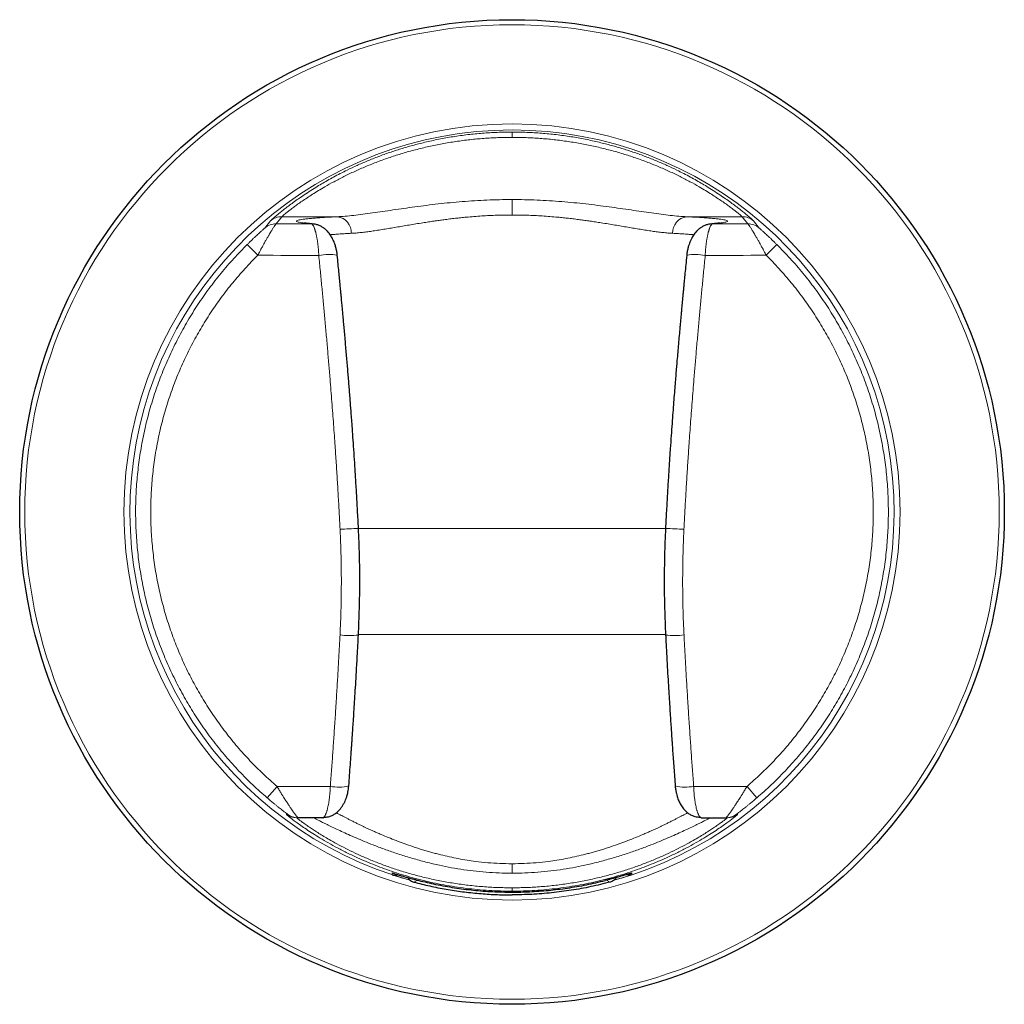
# Model space of a CAD drawing. Header units: millimetres. Extents: x 8 to 2427, y 12 to 2587.
# Tile 12 of 153: x 822 to 878, y 947 to 1004. Entities that reach past the tile are written whole.
import ezdxf

# ---------------------------------------------------------------- set-up
doc = ezdxf.new("R2010")
doc.units = ezdxf.units.MM

msp = doc.modelspace()

# ---------------------------------------------------------------- linework, layer by layer
at = {"color": 252, "linetype": 'Continuous', "lineweight": 0}
for p, q in [((836.595, 992.207), (836.273, 991.8)), ((839.793, 992.207), (836.595, 992.207)), ((859.911, 992.207), (863.109, 992.207)), ((863.109, 992.207), (863.431, 991.8)), ((835.616, 991.555), (835.957, 991.978)), ((864.087, 991.555), (863.747, 991.978)), ((835.219, 989.989), (834.606, 990.607)), ((864.485, 989.989), (865.097, 990.607)), ((841.006, 974.259), (858.698, 974.259)), ((858.695, 968.152), (841.003, 968.152)), ((836.322, 959.409), (835.756, 958.749)), ((836.322, 959.409), (839.393, 959.409)), ((863.382, 959.409), (860.31, 959.409)), ((863.382, 959.409), (863.948, 958.749)), ((836.861, 957.806), (836.927, 957.804)), ((862.842, 957.806), (862.777, 957.804)), ((842.955, 954.424), (843.003, 954.41)), ((856.749, 954.424), (856.702, 954.411))]:
    msp.add_line(p, q, dxfattribs=at)
at = {"color": 7, "linetype": 'Continuous', "lineweight": 30}
for p, q in [((837.523, 957.607), (837.459, 957.607)), ((838.96, 957.607), (837.523, 957.607)), ((860.743, 957.607), (862.181, 957.607)), ((862.181, 957.607), (862.244, 957.607))]:
    msp.add_line(p, q, dxfattribs=at)
at = {"color": 252, "linetype": 'Continuous', "lineweight": 0, "flags": 128}
for points in [[(836.273, 991.8), (836.527, 991.799), (836.781, 991.798), (837.036, 991.798), (837.29, 991.797), (837.545, 991.796), (837.8, 991.795), (838.054, 991.795), (838.309, 991.794)], [(838.486, 991.778), (838.439, 991.786), (838.309, 991.794)], [(861.218, 991.778), (861.265, 991.786), (861.394, 991.794)], [(863.431, 991.8), (863.176, 991.799), (862.922, 991.798), (862.667, 991.798), (862.413, 991.797), (862.158, 991.796), (861.904, 991.795), (861.649, 991.795), (861.394, 991.794)], [(838.728, 989.979), (838.289, 989.98), (837.85, 989.981), (837.411, 989.982), (836.972, 989.983), (836.534, 989.984), (836.095, 989.986), (835.657, 989.987), (835.219, 989.989)], [(860.975, 989.979), (861.414, 989.98), (861.853, 989.981), (862.292, 989.982), (862.731, 989.983), (863.17, 989.984), (863.608, 989.986), (864.046, 989.987), (864.485, 989.989)], [(849.852, 954.957), (849.852, 954.875), (849.852, 954.795), (849.852, 954.718), (849.852, 954.644), (849.852, 954.575), (849.852, 954.512), (849.852, 954.457), (849.852, 954.409)], [(842.954, 954.323), (842.954, 954.332), (842.954, 954.369), (842.955, 954.424)], [(856.75, 954.323), (856.75, 954.332), (856.749, 954.369), (856.749, 954.424)], [(844.199, 953.901), (844.241, 953.922), (844.413, 954.007), (844.415, 954.008)], [(849.852, 953.571), (849.852, 953.527), (849.852, 953.489), (849.852, 953.456), (849.852, 953.429), (849.852, 953.408), (849.852, 953.392), (849.852, 953.382), (849.852, 953.379)], [(855.505, 953.901), (855.462, 953.922), (855.291, 954.007), (855.288, 954.008)]]:
    msp.add_lwpolyline(points, dxfattribs=at)
at = {"color": 7, "linetype": 'Continuous', "lineweight": 30}
msp.add_circle((849.852, 975.207), 28.344, dxfattribs=at)
at = {"color": 252, "linetype": 'Continuous', "lineweight": 0}
for radius in [28.054, 22.344]:
    msp.add_circle((849.852, 975.207), radius, dxfattribs=at)
for centre, radius, start, end in [((849.852, 975.207), 21.996, 285.4947, 254.498), ((836.594, 991.208), 0.999, 89.9367, 129.6153), ((839.678, 991.29), 0.924, 357.6113, 82.8904), ((860.025, 991.29), 0.924, 97.1096, 182.3887), ((863.11, 991.208), 0.999, 50.3847, 90.0633), ((836.271, 990.801), 0.999, 89.9398, 131.0227), ((863.432, 990.801), 0.999, 48.9773, 90.0602), ((839.277, 987.276), 2.758, 79.2203, 101.4774), ((860.427, 987.276), 2.758, 78.5226, 100.7797), ((836.07, 1057.782), 83.663, 272.65909, 273.38645), ((863.633, 1057.782), 83.663, 266.61355, 267.34091), ((840.508, 973.721), 5.623, 264.2922, 275.1151), ((859.195, 973.721), 5.623, 264.8849, 275.7078), ((839.866, 961.988), 2.622, 259.605, 282.9966), ((859.837, 961.988), 2.622, 257.0034, 280.395), ((837.459, 958.607), 1, 233.2514, 269.9997), ((837.523, 958.607), 1, 233.3923, 269.9997), ((862.181, 958.607), 1, 270.0003, 306.6077), ((862.244, 958.607), 1, 270.0003, 306.7486)]:
    msp.add_arc(centre, radius, start, end, dxfattribs=at)
for points, knots in [([(835.957, 991.978), (835.966, 991.988), (835.986, 992.009), (836.058, 992.076), (836.161, 992.167), (836.299, 992.285), (836.47, 992.425), (836.673, 992.588), (836.91, 992.772), (837.179, 992.973), (837.477, 993.188), (837.804, 993.414), (838.163, 993.652), (838.524, 993.88), (838.879, 994.094), (839.221, 994.292), (839.582, 994.492), (839.962, 994.693), (840.408, 994.917), (840.928, 995.162), (841.529, 995.423), (842.157, 995.674), (842.8, 995.907), (843.456, 996.121), (844.13, 996.317), (844.855, 996.503), (845.632, 996.673), (846.461, 996.821), (847.302, 996.937), (848.15, 997.02), (848.998, 997.072), (849.567, 997.078), (849.852, 997.081)], [0, 0, 0, 0, 0.031635, 0.063161, 0.094721, 0.126457, 0.157922, 0.189381, 0.220967, 0.252813, 0.283812, 0.314958, 0.346364, 0.378142, 0.402816, 0.42767, 0.452751, 0.478103, 0.503769, 0.538787, 0.57437, 0.610608, 0.646238, 0.681097, 0.716519, 0.752562, 0.793241, 0.834528, 0.876492, 0.917491, 0.958642, 1, 1, 1, 1]), ([(849.852, 996.776), (849.58, 996.774), (849.039, 996.768), (848.229, 996.721), (847.422, 996.647), (846.621, 996.543), (845.83, 996.411), (845.052, 996.252), (844.29, 996.067), (843.546, 995.858), (842.82, 995.626), (842.115, 995.373), (841.435, 995.101), (840.787, 994.817), (840.174, 994.523), (839.598, 994.224), (839.111, 993.951), (838.702, 993.709), (838.36, 993.497), (838.047, 993.293), (837.762, 993.1), (837.505, 992.92), (837.28, 992.756), (837.085, 992.609), (836.921, 992.483), (836.79, 992.377), (836.691, 992.296), (836.622, 992.236), (836.604, 992.216), (836.595, 992.207)], [0, 0, 0, 0, 0.041731, 0.083321, 0.124883, 0.166933, 0.208577, 0.249936, 0.291747, 0.333103, 0.374143, 0.416364, 0.458065, 0.49942, 0.541431, 0.583058, 0.624505, 0.655714, 0.686799, 0.717852, 0.748966, 0.780259, 0.811531, 0.842876, 0.874388, 0.905729, 0.937052, 0.968446, 1, 1, 1, 1]), ([(849.852, 997.082), (849.852, 997.077), (849.852, 997.069), (849.852, 997.006), (849.852, 996.911), (849.852, 996.821), (849.852, 996.776)], [0, 0, 0, 0, 0.247515, 0.499991, 0.752472, 1, 1, 1, 1]), ([(863.747, 991.978), (863.737, 991.988), (863.717, 992.009), (863.646, 992.076), (863.542, 992.167), (863.404, 992.285), (863.234, 992.425), (863.03, 992.588), (862.793, 992.772), (862.524, 992.973), (862.226, 993.188), (861.899, 993.414), (861.54, 993.652), (861.179, 993.88), (860.824, 994.094), (860.482, 994.292), (860.122, 994.492), (859.742, 994.693), (859.295, 994.917), (858.775, 995.162), (858.174, 995.423), (857.546, 995.674), (856.903, 995.907), (856.247, 996.121), (855.573, 996.317), (854.848, 996.503), (854.071, 996.673), (853.242, 996.821), (852.401, 996.937), (851.553, 997.02), (850.705, 997.072), (850.137, 997.078), (849.852, 997.081)], [0, 0, 0, 0, 0.031635, 0.063161, 0.094721, 0.126457, 0.157922, 0.189381, 0.220967, 0.252813, 0.283812, 0.314958, 0.346364, 0.378142, 0.402816, 0.42767, 0.452751, 0.478103, 0.503769, 0.538787, 0.57437, 0.610608, 0.646238, 0.681097, 0.716519, 0.752562, 0.793241, 0.834528, 0.876492, 0.917491, 0.958642, 1, 1, 1, 1]), ([(849.852, 996.776), (850.123, 996.774), (850.664, 996.768), (851.474, 996.721), (852.281, 996.647), (853.082, 996.543), (853.873, 996.411), (854.651, 996.252), (855.414, 996.067), (856.157, 995.858), (856.883, 995.626), (857.588, 995.373), (858.268, 995.101), (858.916, 994.817), (859.53, 994.523), (860.105, 994.224), (860.592, 993.951), (861.002, 993.709), (861.343, 993.497), (861.657, 993.293), (861.942, 993.1), (862.198, 992.92), (862.424, 992.756), (862.619, 992.609), (862.782, 992.483), (862.913, 992.377), (863.012, 992.296), (863.081, 992.236), (863.099, 992.216), (863.109, 992.207)], [0, 0, 0, 0, 0.041731, 0.083321, 0.124883, 0.166933, 0.208577, 0.249936, 0.291747, 0.333103, 0.374143, 0.416364, 0.458065, 0.49942, 0.541431, 0.583058, 0.624505, 0.655714, 0.686799, 0.717852, 0.748966, 0.780259, 0.811531, 0.842876, 0.874388, 0.905729, 0.937052, 0.968446, 1, 1, 1, 1]), ([(839.793, 992.207), (839.943, 992.216), (840.244, 992.233), (840.737, 992.283), (841.262, 992.346), (841.816, 992.421), (842.395, 992.505), (842.996, 992.594), (843.618, 992.685), (844.262, 992.776), (844.924, 992.863), (845.6, 992.944), (846.287, 993.017), (846.986, 993.08), (847.695, 993.131), (848.411, 993.168), (849.13, 993.192), (849.611, 993.195), (849.852, 993.196)], [0, 0, 0, 0, 0.0622308, 0.1246074, 0.1873427, 0.2506464, 0.313375, 0.3759189, 0.4384717, 0.5012269, 0.5641456, 0.6266248, 0.6888639, 0.7510647, 0.8135836, 0.8757692, 0.9378361, 1, 1, 1, 1]), ([(849.852, 993.196), (849.852, 993.178), (849.852, 993.14), (849.852, 993.06), (849.852, 992.963), (849.852, 992.849), (849.852, 992.722), (849.852, 992.586), (849.852, 992.447), (849.852, 992.353), (849.852, 992.306)], [0, 0, 0, 0, 0.120386, 0.244642, 0.371621, 0.500005, 0.628388, 0.755364, 0.879618, 1, 1, 1, 1]), ([(859.911, 992.207), (859.761, 992.216), (859.46, 992.233), (858.966, 992.283), (858.442, 992.346), (857.887, 992.421), (857.308, 992.505), (856.708, 992.594), (856.085, 992.685), (855.441, 992.776), (854.78, 992.863), (854.104, 992.944), (853.417, 993.017), (852.717, 993.08), (852.008, 993.131), (851.293, 993.168), (850.573, 993.192), (850.092, 993.195), (849.852, 993.196)], [0, 0, 0, 0, 0.062231, 0.124607, 0.187343, 0.250646, 0.313375, 0.375919, 0.438472, 0.501227, 0.564146, 0.626625, 0.688864, 0.751065, 0.813584, 0.875769, 0.937836, 1, 1, 1, 1]), ([(838.309, 991.794), (838.218, 991.803), (838.036, 991.82), (837.822, 991.846), (837.653, 991.872), (837.532, 991.899), (837.459, 991.926), (837.434, 991.953), (837.459, 991.98), (837.532, 992.007), (837.653, 992.034), (837.821, 992.061), (838.037, 992.087), (838.3, 992.112), (838.606, 992.137), (838.958, 992.161), (839.349, 992.185), (839.644, 992.199), (839.793, 992.207)], [0, 0, 0, 0, 0.062692, 0.125133, 0.18757, 0.250249, 0.312878, 0.375272, 0.437677, 0.500339, 0.562927, 0.625278, 0.68764, 0.750257, 0.812793, 0.875099, 0.93742, 1, 1, 1, 1]), ([(849.852, 992.306), (849.709, 992.306), (849.421, 992.304), (848.987, 992.293), (848.549, 992.276), (848.106, 992.251), (847.661, 992.22), (847.261, 992.185), (846.904, 992.15), (846.587, 992.116), (846.263, 992.077), (845.953, 992.038), (845.651, 991.997), (845.355, 991.955), (845.039, 991.908), (844.689, 991.854), (844.317, 991.794), (843.93, 991.73), (843.551, 991.664), (843.179, 991.6), (842.816, 991.539), (842.458, 991.48), (842.111, 991.424), (841.783, 991.375), (841.468, 991.332), (841.165, 991.296), (840.872, 991.268), (840.691, 991.257), (840.602, 991.251)], [0, 0, 0, 0, 0.039448, 0.07945, 0.120016, 0.161155, 0.202873, 0.245179, 0.274597, 0.305055, 0.336553, 0.369094, 0.396592, 0.426439, 0.458633, 0.493172, 0.534811, 0.576447, 0.618081, 0.660557, 0.702822, 0.744877, 0.789743, 0.832018, 0.871711, 0.915899, 0.958657, 1, 1, 1, 1]), ([(849.852, 992.306), (849.995, 992.306), (850.282, 992.304), (850.716, 992.293), (851.155, 992.276), (851.597, 992.251), (852.042, 992.22), (852.442, 992.185), (852.799, 992.15), (853.116, 992.116), (853.44, 992.077), (853.75, 992.038), (854.052, 991.997), (854.349, 991.955), (854.665, 991.908), (855.014, 991.854), (855.386, 991.794), (855.773, 991.73), (856.152, 991.664), (856.524, 991.6), (856.887, 991.539), (857.246, 991.48), (857.592, 991.424), (857.92, 991.375), (858.235, 991.332), (858.538, 991.296), (858.832, 991.268), (859.013, 991.257), (859.102, 991.251)], [0, 0, 0, 0, 0.039448, 0.07945, 0.120016, 0.161155, 0.202873, 0.245179, 0.274597, 0.305055, 0.336553, 0.369094, 0.396592, 0.426439, 0.458633, 0.493172, 0.534811, 0.576447, 0.618081, 0.660557, 0.702822, 0.744877, 0.789743, 0.832018, 0.871711, 0.915899, 0.958657, 1, 1, 1, 1]), ([(861.394, 991.794), (861.485, 991.803), (861.667, 991.82), (861.881, 991.846), (862.05, 991.872), (862.171, 991.899), (862.245, 991.926), (862.269, 991.953), (862.245, 991.98), (862.171, 992.007), (862.051, 992.034), (861.882, 992.061), (861.666, 992.087), (861.404, 992.112), (861.097, 992.137), (860.746, 992.161), (860.354, 992.185), (860.059, 992.199), (859.911, 992.207)], [0, 0, 0, 0, 0.062692, 0.125133, 0.18757, 0.250249, 0.312878, 0.375272, 0.437677, 0.500339, 0.562927, 0.625278, 0.68764, 0.750257, 0.812793, 0.875099, 0.93742, 1, 1, 1, 1]), ([(834.606, 990.607), (834.644, 990.644), (834.718, 990.717), (834.829, 990.825), (834.94, 990.931), (835.049, 991.034), (835.155, 991.133), (835.273, 991.242), (835.374, 991.334), (835.455, 991.408), (835.507, 991.455), (835.551, 991.495), (835.598, 991.537), (835.609, 991.547), (835.616, 991.555)], [0, 0, 0, 0, 0.0879155, 0.1744448, 0.2600713, 0.3491845, 0.4347903, 0.5176203, 0.6465724, 0.7067335, 0.7648717, 0.8248201, 0.8835635, 1, 1, 1, 1]), ([(836.273, 991.8), (836.268, 991.796), (836.258, 991.787), (836.231, 991.752), (836.201, 991.709), (836.17, 991.663), (836.133, 991.607), (836.091, 991.541), (836.043, 991.464), (835.989, 991.377), (835.93, 991.278), (835.875, 991.185), (835.826, 991.102), (835.785, 991.031), (835.742, 990.956), (835.696, 990.875), (835.648, 990.79), (835.597, 990.699), (835.533, 990.583), (835.449, 990.428), (835.339, 990.223), (835.261, 990.071), (835.219, 989.989)], [0, 0, 0, 0, 0.066278, 0.133293, 0.178502, 0.224202, 0.270454, 0.318296, 0.367654, 0.418582, 0.471129, 0.525342, 0.556324, 0.588475, 0.6218, 0.656304, 0.691993, 0.728871, 0.766942, 0.831467, 0.909152, 1, 1, 1, 1]), ([(838.728, 989.979), (838.725, 990.038), (838.719, 990.157), (838.705, 990.334), (838.688, 990.51), (838.67, 990.658), (838.653, 990.781), (838.637, 990.88), (838.62, 990.979), (838.602, 991.076), (838.582, 991.171), (838.564, 991.248), (838.548, 991.31), (838.535, 991.359), (838.521, 991.409), (838.505, 991.459), (838.489, 991.509), (838.472, 991.557), (838.453, 991.603), (838.429, 991.657), (838.402, 991.708), (838.373, 991.749), (838.347, 991.775), (838.326, 991.789), (838.314, 991.793), (838.309, 991.794)], [0, 0, 0, 0, 0.060635, 0.122475, 0.185558, 0.249919, 0.288624, 0.328618, 0.369905, 0.412492, 0.456382, 0.501579, 0.526699, 0.553583, 0.58223, 0.612642, 0.644818, 0.678758, 0.714463, 0.751932, 0.818163, 0.87444, 0.920765, 0.97158, 1, 1, 1, 1]), ([(860.975, 989.979), (860.978, 990.038), (860.985, 990.157), (860.998, 990.334), (861.015, 990.51), (861.033, 990.658), (861.05, 990.781), (861.066, 990.88), (861.083, 990.979), (861.101, 991.076), (861.121, 991.171), (861.139, 991.248), (861.155, 991.31), (861.168, 991.359), (861.183, 991.409), (861.198, 991.459), (861.214, 991.509), (861.232, 991.557), (861.25, 991.603), (861.274, 991.657), (861.302, 991.708), (861.33, 991.749), (861.356, 991.775), (861.377, 991.789), (861.39, 991.793), (861.394, 991.794)], [0, 0, 0, 0, 0.060635, 0.122475, 0.185558, 0.249919, 0.288624, 0.328618, 0.369905, 0.412492, 0.456382, 0.501579, 0.526699, 0.553583, 0.58223, 0.612642, 0.644818, 0.678758, 0.714463, 0.751932, 0.818163, 0.87444, 0.920765, 0.97158, 1, 1, 1, 1]), ([(863.431, 991.8), (863.436, 991.796), (863.446, 991.787), (863.472, 991.752), (863.503, 991.709), (863.534, 991.663), (863.57, 991.607), (863.612, 991.541), (863.661, 991.464), (863.714, 991.377), (863.774, 991.278), (863.829, 991.185), (863.877, 991.102), (863.918, 991.031), (863.962, 990.956), (864.008, 990.875), (864.056, 990.79), (864.106, 990.699), (864.17, 990.583), (864.254, 990.428), (864.364, 990.223), (864.442, 990.071), (864.485, 989.989)], [0, 0, 0, 0, 0.066278, 0.133293, 0.178502, 0.224202, 0.270454, 0.318296, 0.367654, 0.418582, 0.471129, 0.525342, 0.556324, 0.588475, 0.6218, 0.656304, 0.691993, 0.728871, 0.766942, 0.831467, 0.909152, 1, 1, 1, 1]), ([(865.097, 990.607), (865.059, 990.644), (864.985, 990.717), (864.874, 990.825), (864.763, 990.931), (864.654, 991.034), (864.548, 991.133), (864.431, 991.242), (864.329, 991.334), (864.248, 991.408), (864.196, 991.455), (864.152, 991.495), (864.106, 991.537), (864.095, 991.547), (864.087, 991.555)], [0, 0, 0, 0, 0.087916, 0.174445, 0.260071, 0.349184, 0.43479, 0.51762, 0.646572, 0.706733, 0.764872, 0.82482, 0.883563, 1, 1, 1, 1]), ([(840.602, 991.251), (840.491, 991.245), (840.261, 991.233), (839.941, 991.212), (839.641, 991.191), (839.467, 991.176), (839.383, 991.169)], [0, 0, 0, 0, 0.234693, 0.484798, 0.750311, 1, 1, 1, 1]), ([(859.102, 991.251), (859.213, 991.245), (859.442, 991.233), (859.762, 991.212), (860.063, 991.191), (860.236, 991.176), (860.32, 991.169)], [0, 0, 0, 0, 0.234693, 0.484798, 0.750311, 1, 1, 1, 1]), ([(839.952, 974.209), (839.935, 974.539), (839.901, 975.198), (839.846, 976.186), (839.787, 977.173), (839.724, 978.159), (839.666, 979.023), (839.614, 979.771), (839.568, 980.406), (839.519, 981.052), (839.469, 981.711), (839.417, 982.365), (839.359, 983.077), (839.294, 983.852), (839.22, 984.716), (839.142, 985.599), (839.063, 986.468), (838.984, 987.325), (838.903, 988.181), (838.817, 989.069), (838.758, 989.672), (838.728, 989.979)], [0, 0, 0, 0, 0.062517, 0.124874, 0.187486, 0.249701, 0.31196, 0.351528, 0.391693, 0.432582, 0.474304, 0.516952, 0.55691, 0.609801, 0.664586, 0.721346, 0.777965, 0.830374, 0.884834, 0.94137, 1, 1, 1, 1]), ([(859.752, 974.209), (859.768, 974.539), (859.802, 975.198), (859.857, 976.186), (859.916, 977.173), (859.979, 978.159), (860.037, 979.023), (860.09, 979.771), (860.136, 980.406), (860.184, 981.052), (860.235, 981.711), (860.286, 982.365), (860.344, 983.077), (860.409, 983.852), (860.484, 984.716), (860.561, 985.599), (860.64, 986.468), (860.72, 987.325), (860.801, 988.181), (860.886, 989.069), (860.945, 989.672), (860.975, 989.979)], [0, 0, 0, 0, 0.062517, 0.124874, 0.187486, 0.249701, 0.31196, 0.351528, 0.391693, 0.432582, 0.474304, 0.516952, 0.55691, 0.609801, 0.664586, 0.721346, 0.777965, 0.830374, 0.884834, 0.94137, 1, 1, 1, 1]), ([(839.949, 968.125), (839.964, 968.473), (839.996, 969.157), (840.02, 970.172), (840.029, 971.178), (840.021, 972.184), (839.997, 973.198), (839.967, 973.872), (839.952, 974.209)], [0, 0, 0, 0, 0.1715363, 0.3378248, 0.5005289, 0.6673306, 0.8336469, 1, 1, 1, 1]), ([(859.755, 968.125), (859.739, 968.473), (859.708, 969.157), (859.683, 970.172), (859.674, 971.178), (859.682, 972.184), (859.706, 973.198), (859.736, 973.872), (859.752, 974.209)], [0, 0, 0, 0, 0.171536, 0.337825, 0.500529, 0.667331, 0.833647, 1, 1, 1, 1]), ([(839.393, 959.409), (839.417, 959.736), (839.465, 960.377), (839.532, 961.32), (839.587, 962.11), (839.631, 962.753), (839.664, 963.259), (839.699, 963.784), (839.743, 964.475), (839.794, 965.325), (839.85, 966.291), (839.902, 967.22), (839.933, 967.828), (839.949, 968.125)], [0, 0, 0, 0, 0.112715, 0.221166, 0.325379, 0.384822, 0.44282, 0.499387, 0.565618, 0.680801, 0.79146, 0.897776, 1, 1, 1, 1]), ([(860.31, 959.409), (860.286, 959.736), (860.239, 960.377), (860.171, 961.32), (860.116, 962.11), (860.073, 962.753), (860.039, 963.259), (860.005, 963.784), (859.961, 964.475), (859.909, 965.325), (859.853, 966.291), (859.801, 967.22), (859.77, 967.828), (859.755, 968.125)], [0, 0, 0, 0, 0.112715, 0.221166, 0.325379, 0.384822, 0.44282, 0.499387, 0.565618, 0.680801, 0.79146, 0.897776, 1, 1, 1, 1]), ([(836.322, 959.409), (836.344, 959.372), (836.387, 959.3), (836.449, 959.195), (836.507, 959.1), (836.561, 959.012), (836.611, 958.932), (836.655, 958.861), (836.708, 958.778), (836.767, 958.684), (836.834, 958.58), (836.898, 958.482), (836.957, 958.392), (837.013, 958.308), (837.081, 958.207), (837.158, 958.093), (837.228, 957.992), (837.279, 957.921), (837.313, 957.873), (837.345, 957.829), (837.388, 957.77), (837.436, 957.706), (837.481, 957.649), (837.511, 957.613), (837.519, 957.609), (837.523, 957.607)], [0, 0, 0, 0, 0.041287, 0.079845, 0.115673, 0.148772, 0.179143, 0.206785, 0.2317, 0.276077, 0.318691, 0.35955, 0.398661, 0.436035, 0.471681, 0.539732, 0.604788, 0.636241, 0.666991, 0.697057, 0.726457, 0.796673, 0.865448, 0.93311, 1, 1, 1, 1]), ([(839.024, 957.638), (839.025, 957.639), (839.032, 957.645), (839.046, 957.661), (839.067, 957.69), (839.091, 957.73), (839.116, 957.78), (839.141, 957.838), (839.164, 957.9), (839.185, 957.964), (839.204, 958.028), (839.228, 958.113), (839.255, 958.226), (839.285, 958.371), (839.311, 958.52), (839.337, 958.699), (839.361, 958.911), (839.382, 959.158), (839.389, 959.326), (839.393, 959.409)], [0, 0, 0, 0, 0.006556, 0.045497, 0.089056, 0.137231, 0.192645, 0.244631, 0.293187, 0.338314, 0.380012, 0.418283, 0.495481, 0.569275, 0.639685, 0.706734, 0.807066, 0.90478, 1, 1, 1, 1]), ([(860.679, 957.638), (860.678, 957.639), (860.671, 957.645), (860.657, 957.661), (860.636, 957.69), (860.613, 957.73), (860.587, 957.78), (860.563, 957.838), (860.539, 957.9), (860.518, 957.964), (860.499, 958.028), (860.475, 958.113), (860.448, 958.226), (860.419, 958.371), (860.393, 958.52), (860.366, 958.699), (860.342, 958.911), (860.321, 959.158), (860.314, 959.326), (860.31, 959.409)], [0, 0, 0, 0, 0.006538, 0.045479, 0.089038, 0.137215, 0.19263, 0.244616, 0.293173, 0.338301, 0.380001, 0.418272, 0.495472, 0.569267, 0.639678, 0.706728, 0.807062, 0.904778, 1, 1, 1, 1]), ([(863.382, 959.409), (863.36, 959.372), (863.317, 959.3), (863.254, 959.195), (863.196, 959.1), (863.142, 959.012), (863.093, 958.932), (863.048, 958.861), (862.996, 958.778), (862.936, 958.684), (862.869, 958.58), (862.806, 958.482), (862.746, 958.392), (862.691, 958.308), (862.623, 958.207), (862.545, 958.093), (862.475, 957.992), (862.425, 957.921), (862.39, 957.873), (862.358, 957.829), (862.316, 957.77), (862.268, 957.706), (862.223, 957.649), (862.192, 957.613), (862.184, 957.609), (862.181, 957.607)], [0, 0, 0, 0, 0.041287, 0.079845, 0.115673, 0.148772, 0.179143, 0.206785, 0.2317, 0.276077, 0.318691, 0.35955, 0.398661, 0.436035, 0.471681, 0.539732, 0.604788, 0.636241, 0.666991, 0.697057, 0.726457, 0.796673, 0.865448, 0.93311, 1, 1, 1, 1]), ([(836.927, 957.804), (836.926, 957.805), (836.924, 957.808), (836.9, 957.826), (836.86, 957.857), (836.79, 957.911), (836.699, 957.981), (836.596, 958.062), (836.501, 958.136), (836.392, 958.222), (836.269, 958.321), (836.121, 958.442), (835.949, 958.585), (835.82, 958.694), (835.756, 958.749)], [0, 0, 0, 0, 0.0560389, 0.1120783, 0.1700567, 0.2317299, 0.3484725, 0.4116991, 0.4789551, 0.5618503, 0.6480134, 0.7380896, 0.8677187, 1, 1, 1, 1]), ([(862.777, 957.804), (862.778, 957.805), (862.78, 957.808), (862.804, 957.826), (862.843, 957.857), (862.913, 957.911), (863.004, 957.981), (863.108, 958.062), (863.202, 958.136), (863.311, 958.222), (863.434, 958.321), (863.582, 958.442), (863.755, 958.585), (863.883, 958.694), (863.948, 958.749)], [0, 0, 0, 0, 0.0560389, 0.1120783, 0.1700567, 0.2317299, 0.3484725, 0.4116991, 0.4789551, 0.5618503, 0.6480134, 0.7380896, 0.8677187, 1, 1, 1, 1]), ([(849.852, 953.378), (849.629, 953.38), (849.185, 953.384), (848.521, 953.416), (847.863, 953.467), (847.209, 953.537), (846.56, 953.627), (845.92, 953.736), (845.293, 953.862), (844.676, 954.005), (844.073, 954.164), (843.485, 954.337), (842.918, 954.521), (842.368, 954.717), (841.836, 954.922), (841.325, 955.135), (840.841, 955.352), (840.329, 955.596), (839.803, 955.866), (839.277, 956.155), (838.803, 956.434), (838.379, 956.698), (838.008, 956.942), (837.689, 957.162), (837.42, 957.355), (837.204, 957.516), (837.04, 957.645), (836.927, 957.737), (836.862, 957.795), (836.861, 957.802), (836.861, 957.806)], [0, 0, 0, 0, 0.031364, 0.062566, 0.093659, 0.124694, 0.156163, 0.187419, 0.21852, 0.249523, 0.281065, 0.31231, 0.343326, 0.37418, 0.405798, 0.437166, 0.468365, 0.499477, 0.541361, 0.583038, 0.624722, 0.666349, 0.707893, 0.749573, 0.791346, 0.833082, 0.874999, 0.916652, 0.958249, 1, 1, 1, 1]), ([(837.459, 957.607), (837.46, 957.604), (837.46, 957.597), (837.522, 957.544), (837.629, 957.459), (837.786, 957.342), (837.993, 957.194), (838.227, 957.033), (838.477, 956.868), (838.729, 956.706), (839.008, 956.535), (839.35, 956.333), (839.765, 956.1), (840.267, 955.836), (840.815, 955.568), (841.406, 955.301), (842.04, 955.039), (842.711, 954.788), (843.416, 954.552), (844.151, 954.335), (844.915, 954.139), (845.702, 953.969), (846.509, 953.826), (847.331, 953.713), (848.164, 953.632), (849.005, 953.58), (849.569, 953.574), (849.852, 953.571)], [0, 0, 0, 0, 0.04195, 0.083671, 0.125302, 0.167549, 0.209353, 0.250866, 0.282434, 0.3137, 0.344739, 0.375626, 0.417591, 0.45918, 0.500593, 0.542334, 0.583931, 0.625599, 0.667021, 0.708464, 0.750134, 0.791718, 0.833295, 0.875061, 0.916592, 0.958176, 1, 1, 1, 1]), ([(849.852, 954.409), (849.603, 954.412), (849.105, 954.418), (848.361, 954.464), (847.625, 954.536), (846.9, 954.636), (846.189, 954.759), (845.451, 954.914), (844.691, 955.101), (843.923, 955.319), (843.191, 955.552), (842.497, 955.795), (841.883, 956.027), (841.34, 956.245), (840.865, 956.445), (840.425, 956.638), (840.023, 956.821), (839.662, 956.99), (839.341, 957.145), (839.063, 957.281), (838.831, 957.397), (838.648, 957.49), (838.518, 957.556), (838.435, 957.599), (838.425, 957.604), (838.42, 957.607)], [0, 0, 0, 0, 0.041261, 0.082603, 0.124255, 0.165424, 0.206931, 0.248979, 0.298296, 0.348195, 0.398224, 0.447845, 0.497779, 0.539568, 0.581223, 0.62289, 0.664744, 0.706278, 0.747649, 0.790056, 0.832083, 0.873916, 0.916088, 0.958048, 1, 1, 1, 1]), ([(839.739, 957.891), (839.764, 957.877), (839.831, 957.841), (839.947, 957.779), (840.085, 957.706), (840.226, 957.632), (840.38, 957.553), (840.547, 957.467), (840.728, 957.376), (840.91, 957.286), (841.075, 957.206), (841.223, 957.134), (841.368, 957.065), (841.527, 956.991), (841.7, 956.911), (841.89, 956.825), (842.095, 956.734), (842.375, 956.613), (842.735, 956.464), (843.178, 956.287), (843.648, 956.111), (844.068, 955.965), (844.424, 955.848), (844.7, 955.762), (844.969, 955.681), (845.233, 955.606), (845.491, 955.537), (845.828, 955.451), (846.248, 955.353), (846.755, 955.25), (847.254, 955.163), (847.818, 955.081), (848.45, 955.013), (849.152, 954.966), (849.62, 954.96), (849.852, 954.957)], [0, 0, 0, 0, 0.016372, 0.044704, 0.068612, 0.093248, 0.118613, 0.144712, 0.171547, 0.199122, 0.221397, 0.238584, 0.256994, 0.276627, 0.297485, 0.319567, 0.342875, 0.367409, 0.412037, 0.456719, 0.501414, 0.548078, 0.573212, 0.597452, 0.620797, 0.643249, 0.66481, 0.68548, 0.726887, 0.766993, 0.805818, 0.843387, 0.896379, 0.948554, 1, 1, 1, 1]), ([(859.963, 957.89), (859.939, 957.877), (859.872, 957.841), (859.756, 957.779), (859.619, 957.706), (859.478, 957.632), (859.324, 957.553), (859.157, 957.467), (858.975, 957.376), (858.794, 957.286), (858.628, 957.206), (858.48, 957.134), (858.336, 957.065), (858.177, 956.991), (858.003, 956.911), (857.814, 956.825), (857.608, 956.734), (857.328, 956.613), (856.969, 956.464), (856.526, 956.287), (856.055, 956.111), (855.636, 955.965), (855.279, 955.848), (855.004, 955.762), (854.734, 955.681), (854.47, 955.606), (854.213, 955.537), (853.875, 955.451), (853.455, 955.353), (852.949, 955.25), (852.449, 955.163), (851.885, 955.081), (851.253, 955.013), (850.551, 954.966), (850.084, 954.96), (849.852, 954.957)], [0, 0, 0, 0, 0.016213, 0.04455, 0.068462, 0.093102, 0.118471, 0.144574, 0.171414, 0.198993, 0.221272, 0.238461, 0.256874, 0.276511, 0.297372, 0.319458, 0.342769, 0.367307, 0.411942, 0.456632, 0.501334, 0.548005, 0.573144, 0.597387, 0.620736, 0.643192, 0.664756, 0.68543, 0.726843, 0.766955, 0.805787, 0.843361, 0.896362, 0.948545, 1, 1, 1, 1]), ([(849.852, 953.378), (850.074, 953.38), (850.519, 953.384), (851.182, 953.416), (851.84, 953.467), (852.494, 953.537), (853.143, 953.627), (853.783, 953.736), (854.41, 953.862), (855.027, 954.005), (855.631, 954.164), (856.219, 954.337), (856.785, 954.521), (857.335, 954.717), (857.867, 954.922), (858.378, 955.135), (858.863, 955.352), (859.374, 955.596), (859.9, 955.866), (860.426, 956.155), (860.901, 956.434), (861.324, 956.698), (861.695, 956.942), (862.015, 957.162), (862.283, 957.355), (862.499, 957.516), (862.664, 957.645), (862.776, 957.737), (862.841, 957.795), (862.842, 957.802), (862.842, 957.806)], [0, 0, 0, 0, 0.031364, 0.062566, 0.093659, 0.124694, 0.156163, 0.187419, 0.21852, 0.249523, 0.281065, 0.31231, 0.343326, 0.37418, 0.405798, 0.437166, 0.468365, 0.499477, 0.541361, 0.583038, 0.624722, 0.666349, 0.707893, 0.749573, 0.791346, 0.833082, 0.874999, 0.916652, 0.958249, 1, 1, 1, 1]), ([(862.244, 957.607), (862.244, 957.604), (862.243, 957.597), (862.181, 957.544), (862.074, 957.459), (861.917, 957.342), (861.711, 957.194), (861.476, 957.033), (861.227, 956.868), (860.974, 956.706), (860.695, 956.535), (860.354, 956.333), (859.938, 956.1), (859.436, 955.836), (858.889, 955.568), (858.297, 955.301), (857.663, 955.039), (856.992, 954.788), (856.287, 954.552), (855.552, 954.335), (854.788, 954.139), (854.001, 953.969), (853.194, 953.826), (852.373, 953.713), (851.539, 953.632), (850.698, 953.58), (850.134, 953.574), (849.852, 953.571)], [0, 0, 0, 0, 0.04195, 0.083671, 0.125302, 0.167549, 0.209353, 0.250866, 0.282434, 0.3137, 0.344739, 0.375626, 0.417591, 0.45918, 0.500593, 0.542334, 0.583931, 0.625599, 0.667021, 0.708464, 0.750134, 0.791718, 0.833295, 0.875061, 0.916592, 0.958176, 1, 1, 1, 1]), ([(849.852, 954.409), (850.1, 954.412), (850.598, 954.418), (851.343, 954.464), (852.078, 954.536), (852.803, 954.636), (853.515, 954.759), (854.253, 954.914), (855.012, 955.101), (855.78, 955.319), (856.513, 955.552), (857.206, 955.795), (857.82, 956.027), (858.363, 956.245), (858.838, 956.445), (859.278, 956.638), (859.68, 956.821), (860.042, 956.99), (860.363, 957.145), (860.641, 957.281), (860.872, 957.397), (861.055, 957.49), (861.186, 957.556), (861.268, 957.599), (861.278, 957.604), (861.283, 957.607)], [0, 0, 0, 0, 0.041261, 0.082603, 0.124255, 0.165424, 0.206931, 0.248979, 0.298296, 0.348195, 0.398224, 0.447845, 0.497779, 0.539568, 0.581223, 0.62289, 0.664744, 0.706278, 0.747649, 0.790056, 0.832083, 0.873916, 0.916088, 0.958048, 1, 1, 1, 1]), ([(843.981, 954.013), (843.957, 954.019), (843.61, 954.107), (843.27, 954.219), (842.954, 954.323)], [0, 0, 0, 0, 0.07041, 1, 1, 1, 1]), ([(842.955, 954.424), (842.959, 954.423), (842.968, 954.421), (843.01, 954.409), (843.054, 954.396), (843.064, 954.393)], [0, 0, 0, 0, 0.436776, 0.873614, 1, 1, 1, 1]), ([(856.75, 954.323), (856.433, 954.219), (856.093, 954.107), (855.746, 954.019), (855.722, 954.013)], [0, 0, 0, 0, 0.931762, 1, 1, 1, 1]), ([(856.749, 954.424), (856.744, 954.423), (856.735, 954.421), (856.694, 954.409), (856.652, 954.397), (856.644, 954.394)], [0, 0, 0, 0, 0.4464816, 0.8930262, 1, 1, 1, 1])]:
    msp.add_open_spline(points, degree=3, knots=knots, dxfattribs=at)
at = {"color": 7, "linetype": 'Continuous', "lineweight": 30}
for points, knots in [([(838.43, 991.787), (838.374, 991.792), (838.264, 991.802), (838.136, 991.815), (838.038, 991.826), (837.968, 991.834), (837.923, 991.839), (837.898, 991.841), (837.896, 991.839), (837.895, 991.838)], [0, 0, 0, 0, 0.187038, 0.360188, 0.519474, 0.664937, 0.796641, 0.914678, 1, 1, 1, 1]), ([(839.793, 989.985), (839.783, 990.066), (839.764, 990.22), (839.713, 990.439), (839.655, 990.629), (839.592, 990.793), (839.529, 990.926), (839.467, 991.042), (839.399, 991.151), (839.322, 991.257), (839.223, 991.375), (839.098, 991.493), (838.952, 991.598), (838.794, 991.686), (838.613, 991.757), (838.494, 991.777), (838.43, 991.787)], [0, 0, 0, 0, 0.09152, 0.173946, 0.256529, 0.325654, 0.386408, 0.43953, 0.490875, 0.548115, 0.609112, 0.680327, 0.743328, 0.817602, 0.90309, 1, 1, 1, 1]), ([(861.273, 991.787), (861.21, 991.777), (861.091, 991.757), (860.91, 991.686), (860.751, 991.598), (860.605, 991.493), (860.481, 991.375), (860.381, 991.257), (860.302, 991.147), (860.229, 991.029), (860.159, 990.897), (860.097, 990.757), (860.039, 990.601), (859.987, 990.428), (859.94, 990.22), (859.921, 990.066), (859.911, 989.985)], [0, 0, 0, 0, 0.096909, 0.182396, 0.25667, 0.31967, 0.390884, 0.451881, 0.50912, 0.566159, 0.626379, 0.696422, 0.755918, 0.826056, 0.908481, 1, 1, 1, 1]), ([(861.808, 991.838), (861.807, 991.839), (861.805, 991.841), (861.78, 991.839), (861.735, 991.834), (861.666, 991.826), (861.568, 991.815), (861.439, 991.802), (861.33, 991.792), (861.273, 991.787)], [0, 0, 0, 0, 0.085322, 0.203359, 0.335063, 0.480526, 0.639812, 0.812962, 1, 1, 1, 1]), ([(841.012, 974.265), (840.995, 974.613), (840.96, 975.286), (840.905, 976.262), (840.851, 977.171), (840.798, 978.014), (840.746, 978.79), (840.697, 979.5), (840.654, 980.104), (840.617, 980.611), (840.585, 981.03), (840.556, 981.42), (840.526, 981.798), (840.496, 982.18), (840.465, 982.568), (840.433, 982.963), (840.4, 983.365), (840.366, 983.773), (840.33, 984.189), (840.294, 984.612), (840.256, 985.04), (840.219, 985.459), (840.184, 985.854), (840.156, 986.166), (840.134, 986.404), (840.118, 986.576), (840.104, 986.735), (840.09, 986.881), (840.078, 987.014), (840.065, 987.146), (840.052, 987.293), (840.035, 987.473), (840.014, 987.695), (839.989, 987.964), (839.959, 988.278), (839.924, 988.639), (839.885, 989.047), (839.84, 989.5), (839.809, 989.818), (839.793, 989.985)], [0, 0, 0, 0, 0.066105, 0.127997, 0.185681, 0.239161, 0.288439, 0.333517, 0.374395, 0.403566, 0.430144, 0.45424, 0.478, 0.502235, 0.526946, 0.552133, 0.57765, 0.603639, 0.630099, 0.657032, 0.684437, 0.711893, 0.737133, 0.759819, 0.771635, 0.782615, 0.792761, 0.802071, 0.810545, 0.818183, 0.827374, 0.838584, 0.852753, 0.869881, 0.889971, 0.913025, 0.939045, 0.968036, 1, 1, 1, 1]), ([(859.911, 989.985), (859.893, 989.802), (859.859, 989.458), (859.812, 988.976), (859.772, 988.562), (859.739, 988.216), (859.712, 987.937), (859.693, 987.736), (859.681, 987.602), (859.673, 987.523), (859.668, 987.464), (859.663, 987.41), (859.657, 987.348), (859.646, 987.236), (859.63, 987.059), (859.607, 986.817), (859.583, 986.55), (859.557, 986.275), (859.532, 985.998), (859.487, 985.491), (859.422, 984.764), (859.357, 984.004), (859.309, 983.431), (859.275, 983.019), (859.238, 982.564), (859.198, 982.063), (859.155, 981.516), (859.11, 980.923), (859.062, 980.285), (859.012, 979.589), (858.96, 978.833), (858.906, 978.017), (858.851, 977.151), (858.796, 976.234), (858.742, 975.267), (858.708, 974.605), (858.691, 974.265)], [0, 0, 0, 0, 0.035129, 0.065914, 0.09236, 0.114472, 0.132254, 0.145709, 0.153049, 0.157886, 0.160874, 0.164256, 0.168218, 0.17276, 0.185761, 0.201983, 0.219114, 0.23691, 0.254577, 0.272116, 0.333704, 0.393655, 0.417155, 0.44323, 0.472207, 0.504082, 0.538853, 0.576519, 0.617079, 0.660531, 0.709157, 0.76096, 0.815942, 0.874106, 0.935458, 1, 1, 1, 1]), ([(841.009, 968.12), (841.031, 968.633), (841.076, 969.657), (841.093, 971.194), (841.078, 972.73), (841.034, 973.753), (841.012, 974.265)], [0, 0, 0, 0, 0.250628, 0.500444, 0.750038, 1, 1, 1, 1]), ([(858.691, 974.265), (858.669, 973.753), (858.626, 972.73), (858.61, 971.194), (858.628, 969.657), (858.672, 968.633), (858.694, 968.12)], [0, 0, 0, 0, 0.249962, 0.499556, 0.749372, 1, 1, 1, 1]), ([(840.456, 959.434), (840.471, 959.641), (840.502, 960.051), (840.545, 960.652), (840.58, 961.131), (840.605, 961.493), (840.623, 961.752), (840.643, 962.031), (840.664, 962.348), (840.69, 962.73), (840.72, 963.182), (840.755, 963.708), (840.792, 964.295), (840.832, 964.942), (840.875, 965.65), (840.919, 966.419), (840.965, 967.249), (840.994, 967.823), (841.009, 968.12)], [0, 0, 0, 0, 0.071988, 0.141876, 0.208032, 0.237894, 0.266907, 0.297788, 0.334257, 0.376335, 0.429915, 0.49047, 0.557997, 0.632489, 0.713941, 0.802347, 0.897702, 1, 1, 1, 1]), ([(858.694, 968.12), (858.709, 967.837), (858.736, 967.29), (858.78, 966.497), (858.822, 965.759), (858.863, 965.076), (858.901, 964.448), (858.937, 963.884), (858.97, 963.382), (858.999, 962.941), (859.025, 962.548), (859.049, 962.204), (859.074, 961.84), (859.102, 961.433), (859.136, 960.96), (859.171, 960.467), (859.209, 959.956), (859.235, 959.609), (859.248, 959.434)], [0, 0, 0, 0, 0.097378, 0.188486, 0.27332, 0.351874, 0.424143, 0.490124, 0.546569, 0.597416, 0.64266, 0.682299, 0.716328, 0.768626, 0.822881, 0.879848, 0.939296, 1, 1, 1, 1]), ([(839.023, 957.637), (839.11, 957.642), (839.272, 957.652), (839.485, 957.727), (839.647, 957.818), (839.776, 957.915), (839.885, 958.018), (839.983, 958.129), (840.074, 958.253), (840.161, 958.396), (840.238, 958.551), (840.29, 958.677), (840.325, 958.775), (840.351, 958.857), (840.38, 958.96), (840.41, 959.092), (840.438, 959.252), (840.45, 959.37), (840.456, 959.434)], [0, 0, 0, 0, 0.097643, 0.183381, 0.252753, 0.307415, 0.372414, 0.43166, 0.497196, 0.572218, 0.646491, 0.709553, 0.737135, 0.770191, 0.812902, 0.865485, 0.928053, 1, 1, 1, 1]), ([(859.248, 959.434), (859.256, 959.351), (859.271, 959.202), (859.312, 959.002), (859.356, 958.841), (859.403, 958.704), (859.451, 958.584), (859.507, 958.465), (859.572, 958.345), (859.646, 958.23), (859.719, 958.132), (859.788, 958.052), (859.843, 957.996), (859.9, 957.942), (859.961, 957.891), (860.039, 957.834), (860.135, 957.776), (860.249, 957.722), (860.381, 957.677), (860.527, 957.645), (860.628, 957.64), (860.68, 957.637)], [0, 0, 0, 0, 0.094511, 0.170083, 0.236948, 0.293237, 0.343155, 0.394436, 0.452902, 0.513172, 0.570201, 0.611037, 0.648647, 0.673119, 0.703546, 0.740157, 0.782787, 0.830966, 0.88393, 0.940669, 1, 1, 1, 1]), ([(838.96, 957.607), (838.961, 957.607), (838.967, 957.607), (838.979, 957.609), (838.995, 957.615), (839.01, 957.626), (839.02, 957.634), (839.024, 957.638)], [0, 0, 0, 0, 0.065832, 0.263462, 0.579741, 0.796962, 1, 1, 1, 1]), ([(860.743, 957.607), (860.742, 957.607), (860.737, 957.607), (860.724, 957.609), (860.709, 957.615), (860.693, 957.626), (860.684, 957.634), (860.679, 957.638)], [0, 0, 0, 0, 0.065823, 0.263425, 0.579661, 0.796852, 1, 1, 1, 1]), ([(842.954, 954.323), (842.955, 954.322), (843.002, 954.307), (843.084, 954.295), (843.191, 954.302), (843.248, 954.321), (843.272, 954.329)], [0, 0, 0, 0, 0.0103103, 0.4819922, 0.7811862, 1, 1, 1, 1]), ([(843.001, 954.41), (843.001, 954.41), (843.003, 954.409), (843.018, 954.405), (843.042, 954.398), (843.067, 954.39), (843.079, 954.387)], [0, 0, 0, 0, 0.170703, 0.420235, 0.738454, 1, 1, 1, 1]), ([(843.064, 954.393), (843.086, 954.386), (843.138, 954.37), (843.263, 954.332), (843.429, 954.282), (843.627, 954.223), (843.851, 954.159), (844.075, 954.097), (844.287, 954.041), (844.417, 954.008), (844.482, 953.991)], [0, 0, 0, 0, 0.094042, 0.226221, 0.36246, 0.498733, 0.641574, 0.784432, 0.892217, 1, 1, 1, 1]), ([(843.853, 954.159), (843.858, 954.147), (843.878, 954.105), (843.936, 954.047), (844.013, 953.982), (844.102, 953.932), (844.166, 953.911), (844.199, 953.901)], [0, 0, 0, 0, 0.088091, 0.316071, 0.544051, 0.772025, 1, 1, 1, 1]), ([(856.644, 954.394), (856.621, 954.387), (856.567, 954.371), (856.44, 954.332), (856.274, 954.282), (856.076, 954.223), (855.852, 954.159), (855.628, 954.097), (855.416, 954.041), (855.286, 954.008), (855.221, 953.991)], [0, 0, 0, 0, 0.09994, 0.231258, 0.366611, 0.501997, 0.643908, 0.785835, 0.892918, 1, 1, 1, 1]), ([(855.851, 954.159), (855.845, 954.147), (855.826, 954.105), (855.767, 954.047), (855.69, 953.982), (855.601, 953.932), (855.537, 953.911), (855.505, 953.901)], [0, 0, 0, 0, 0.088091, 0.316071, 0.544051, 0.772025, 1, 1, 1, 1]), ([(856.75, 954.323), (856.749, 954.322), (856.701, 954.307), (856.619, 954.295), (856.512, 954.302), (856.455, 954.321), (856.431, 954.329)], [0, 0, 0, 0, 0.0103103, 0.4819922, 0.7811862, 1, 1, 1, 1]), ([(856.63, 954.388), (856.631, 954.389), (856.652, 954.395), (856.675, 954.402), (856.696, 954.408), (856.704, 954.41), (856.703, 954.41), (856.703, 954.41)], [0, 0, 0, 0, 0.032631, 0.443549, 0.760007, 0.980142, 1, 1, 1, 1]), ([(844.199, 953.901), (844.507, 953.823), (845.123, 953.668), (846.058, 953.485), (847, 953.341), (847.948, 953.239), (848.899, 953.174), (849.534, 953.166), (849.852, 953.162)], [0, 0, 0, 0, 0.166672, 0.333341, 0.500008, 0.666673, 0.833337, 1, 1, 1, 1]), ([(844.482, 953.991), (844.806, 953.914), (845.487, 953.751), (846.538, 953.566), (847.634, 953.425), (848.739, 953.341), (849.814, 953.314), (850.885, 953.338), (851.95, 953.414), (853.046, 953.548), (854.139, 953.734), (854.86, 953.905), (855.221, 953.991)], [0, 0, 0, 0, 0.092196, 0.193497, 0.295054, 0.397395, 0.5, 0.592196, 0.693497, 0.795054, 0.897395, 1, 1, 1, 1]), ([(855.505, 953.901), (855.135, 953.809), (854.395, 953.624), (853.269, 953.42), (852.135, 953.272), (850.995, 953.18), (850.233, 953.168), (849.852, 953.162)], [0, 0, 0, 0, 0.200006, 0.400008, 0.600007, 0.800004, 1, 1, 1, 1])]:
    msp.add_open_spline(points, degree=3, knots=knots, dxfattribs=at)
at = {"color": 252, "linetype": 'Continuous', "lineweight": 0}
for points in [[(835.756, 958.749), (835.476, 958.996), (834.916, 959.49), (834.127, 960.284), (833.377, 961.115), (832.671, 961.985), (832.011, 962.89), (831.399, 963.827), (830.836, 964.795), (830.324, 965.791), (829.864, 966.812), (829.457, 967.855), (829.105, 968.918), (828.808, 969.997), (828.567, 971.091), (828.383, 972.195), (828.256, 973.308), (828.187, 974.425), (828.175, 975.545), (828.221, 976.664), (828.326, 977.779), (828.487, 978.887), (828.706, 979.985), (828.98, 981.071), (829.311, 982.14), (829.696, 983.192), (830.136, 984.222), (830.627, 985.228), (831.17, 986.207), (831.763, 987.157), (832.404, 988.075), (833.093, 988.958), (833.823, 989.807), (834.345, 990.34), (834.606, 990.607)], [(863.948, 958.749), (864.227, 958.996), (864.787, 959.49), (865.576, 960.284), (866.327, 961.115), (867.032, 961.985), (867.692, 962.89), (868.304, 963.827), (868.867, 964.795), (869.379, 965.791), (869.839, 966.812), (870.246, 967.855), (870.599, 968.918), (870.896, 969.997), (871.137, 971.091), (871.321, 972.195), (871.448, 973.308), (871.517, 974.425), (871.528, 975.545), (871.482, 976.664), (871.378, 977.779), (871.216, 978.887), (870.998, 979.985), (870.723, 981.071), (870.392, 982.14), (870.007, 983.192), (869.568, 984.222), (869.076, 985.228), (868.533, 986.207), (867.94, 987.157), (867.299, 988.075), (866.611, 988.958), (865.881, 989.807), (865.358, 990.34), (865.097, 990.607)], [(835.219, 989.989), (834.968, 989.733), (834.466, 989.221), (833.765, 988.406), (833.105, 987.558), (832.49, 986.677), (831.92, 985.765), (831.399, 984.825), (830.927, 983.86), (830.506, 982.871), (830.136, 981.862), (829.818, 980.835), (829.554, 979.793), (829.345, 978.739), (829.19, 977.676), (829.09, 976.605), (829.045, 975.532), (829.056, 974.457), (829.123, 973.384), (829.245, 972.316), (829.421, 971.256), (829.653, 970.206), (829.938, 969.17), (830.276, 968.15), (830.666, 967.149), (831.108, 966.169), (831.6, 965.213), (832.14, 964.284), (832.728, 963.384), (833.361, 962.516), (834.038, 961.681), (834.758, 960.883), (835.516, 960.121), (836.053, 959.646), (836.322, 959.409)], [(864.485, 989.989), (864.736, 989.733), (865.237, 989.221), (865.938, 988.406), (866.599, 987.558), (867.214, 986.677), (867.783, 985.765), (868.304, 984.825), (868.776, 983.86), (869.198, 982.871), (869.568, 981.862), (869.885, 980.835), (870.149, 979.793), (870.359, 978.739), (870.514, 977.676), (870.614, 976.605), (870.658, 975.532), (870.647, 974.457), (870.581, 973.384), (870.459, 972.316), (870.282, 971.256), (870.051, 970.206), (869.766, 969.17), (869.427, 968.15), (869.037, 967.149), (868.595, 966.169), (868.104, 965.213), (867.563, 964.284), (866.976, 963.384), (866.342, 962.516), (865.665, 961.681), (864.945, 960.883), (864.187, 960.121), (863.65, 959.646), (863.382, 959.409)]]:
    msp.add_open_spline(points, degree=3, dxfattribs=at)

doc.saveas('drawing.dxf')
